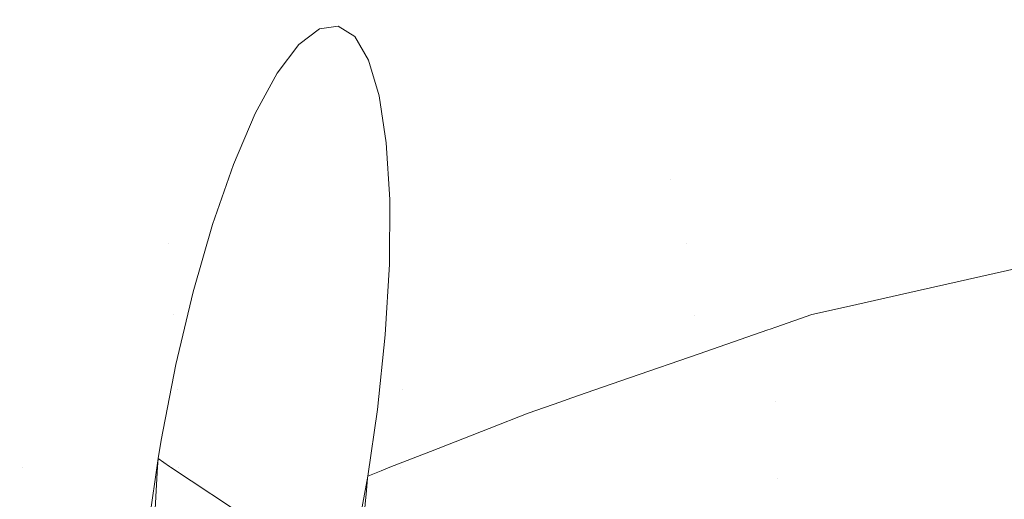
# Model space of a CAD drawing. Header units: millimetres. Extents: x 29 to 1537, y 403 to 427.
# Tile 42 of 179: x 60.88 to 69.67, y 423.03 to 427.32. Entities that reach past the tile are written whole.
import ezdxf

# ---------------------------------------------------------------- set-up
doc = ezdxf.new("R2010")
doc.units = ezdxf.units.MM
doc.header["$LTSCALE"] = 25.4
doc.layers.add('None', color=7, linetype='Continuous', lineweight=9)

msp = doc.modelspace()

# ---------------------------------------------------------------- linework, layer by layer
at = {"layer": 'None', "color": 7, "linetype": 'Continuous', "lineweight": 9}
for points, invisible_edges in [([(61.728, 427.2572, 435.6806), (57.4398, 427.2572, 435.3054), (57.4398, 427.318, 436), (61.6074, 427.318, 436.3646)], 15), ([(57.4398, 427.2572, 484.6946), (61.728, 427.2572, 484.3194), (61.6074, 427.318, 483.6354), (57.4398, 427.318, 484)], 15), ([(61.6074, 427.318, 436.3646), (57.4398, 427.318, 436), (57.4398, 427.2572, 436.6946), (61.4868, 427.2572, 437.0487)], 15), ([(57.4398, 427.318, 484), (61.6074, 427.318, 483.6354), (61.4868, 427.2572, 482.9513), (57.4398, 427.2572, 483.3054)], 15), ([(61.845, 427.0767, 435.0173), (57.4398, 427.0767, 434.6319), (57.4398, 427.2572, 435.3054), (61.728, 427.2572, 435.6806)], 15), ([(57.4398, 427.0767, 485.3681), (61.845, 427.0767, 484.9827), (61.728, 427.2572, 484.3194), (57.4398, 427.2572, 484.6946)], 15), ([(61.4868, 427.2572, 437.0487), (57.4398, 427.2572, 436.6946), (57.4398, 427.0767, 437.3681), (61.3698, 427.0767, 437.7119)], 15), ([(57.4398, 427.2572, 483.3054), (61.4868, 427.2572, 482.9513), (61.3698, 427.0767, 482.2881), (57.4398, 427.0767, 482.6319)], 15), ([(65.4107, 427.2572, 438.1001), (61.4868, 427.2572, 437.0487), (61.3698, 427.0767, 437.7119), (65.1804, 427.0767, 438.733)], 15), ([(61.4868, 427.2572, 482.9513), (65.4107, 427.2572, 481.8999), (65.1804, 427.0767, 481.267), (61.3698, 427.0767, 482.2881)], 15), ([(65.6483, 427.318, 437.4474), (61.6074, 427.318, 436.3646), (61.4868, 427.2572, 437.0487), (65.4107, 427.2572, 438.1001)], 15), ([(61.6074, 427.318, 483.6354), (65.6483, 427.318, 482.5526), (65.4107, 427.2572, 481.8999), (61.4868, 427.2572, 482.9513)], 15), ([(65.8859, 427.2572, 436.7947), (61.728, 427.2572, 435.6806), (61.6074, 427.318, 436.3646), (65.6483, 427.318, 437.4474)], 15), ([(61.728, 427.2572, 484.3194), (65.8859, 427.2572, 483.2053), (65.6483, 427.318, 482.5526), (61.6074, 427.318, 483.6354)], 15), ([(66.1162, 427.0767, 436.1618), (61.845, 427.0767, 435.0173), (61.728, 427.2572, 435.6806), (65.8859, 427.2572, 436.7947)], 15), ([(61.845, 427.0767, 484.9827), (66.1162, 427.0767, 483.8382), (65.8859, 427.2572, 483.2053), (61.728, 427.2572, 484.3194)], 15), ([(63.8754, 427.1663, 484.0536), (63.7276, 427.2608, 483.3832), (63.5596, 427.237, 482.7112), (62.1475, 423.5602, 479.4457)], 12), ([(63.5596, 427.237, 482.7112), (63.7276, 427.2608, 483.3832), (75.8589, 425.1945, 480.4176)], 10), ([(63.7276, 427.2608, 483.3832), (74.6219, 425.3166, 481.3478), (74.741, 425.3048, 481.2583)], 9), ([(74.741, 425.3048, 481.2583), (75.0726, 425.2721, 481.0089), (63.7276, 427.2608, 483.3832)], 10), ([(63.7276, 427.2608, 483.3832), (63.8754, 427.1663, 484.0536), (74.481, 425.3305, 481.4538)], 10), ([(74.481, 425.3305, 481.4538), (74.6219, 425.3166, 481.3478), (63.7276, 427.2608, 483.3832)], 10), ([(75.0726, 425.2721, 481.0089), (75.3458, 425.2452, 480.8035), (75.7734, 425.203, 480.4819), (63.7276, 427.2608, 483.3832)], 12), ([(75.7734, 425.203, 480.4819), (75.8589, 425.1945, 480.4176), (63.7276, 427.2608, 483.3832)], 10), ([(69.0925, 427.2572, 439.8169), (65.4107, 427.2572, 438.1001), (65.1804, 427.0767, 438.733), (68.7558, 427.0767, 440.4002)], 15), ([(65.4107, 427.2572, 481.8999), (69.0925, 427.2572, 480.1831), (68.7558, 427.0767, 479.5998), (65.1804, 427.0767, 481.267)], 15), ([(69.4398, 427.318, 439.2154), (65.6483, 427.318, 437.4474), (65.4107, 427.2572, 438.1001), (69.0925, 427.2572, 439.8169)], 15), ([(65.6483, 427.318, 482.5526), (69.4398, 427.318, 480.7846), (69.0925, 427.2572, 480.1831), (65.4107, 427.2572, 481.8999)], 15), ([(69.7871, 427.2572, 438.6139), (65.8859, 427.2572, 436.7947), (65.6483, 427.318, 437.4474), (69.4398, 427.318, 439.2154)], 15), ([(65.8859, 427.2572, 483.2053), (69.7871, 427.2572, 481.3861), (69.4398, 427.318, 480.7846), (65.6483, 427.318, 482.5526)], 15), ([(70.1239, 427.0767, 438.0306), (66.1162, 427.0767, 436.1618), (65.8859, 427.2572, 436.7947), (69.7871, 427.2572, 438.6139)], 15), ([(66.1162, 427.0767, 483.8382), (70.1239, 427.0767, 481.9694), (69.7871, 427.2572, 481.3861), (65.8859, 427.2572, 483.2053)], 15), ([(72.4203, 427.2572, 442.147), (69.0925, 427.2572, 439.8169), (68.7558, 427.0767, 440.4002), (71.9873, 427.0767, 442.6629)], 15), ([(69.0925, 427.2572, 480.1831), (72.4203, 427.2572, 477.853), (71.9873, 427.0767, 477.3371), (68.7558, 427.0767, 479.5998)], 15), ([(72.8667, 427.318, 441.6149), (69.4398, 427.318, 439.2154), (69.0925, 427.2572, 439.8169), (72.4203, 427.2572, 442.147)], 15), ([(69.4398, 427.318, 480.7846), (72.8667, 427.318, 478.3851), (72.4203, 427.2572, 477.853), (69.0925, 427.2572, 480.1831)], 15), ([(73.3132, 427.2572, 441.0828), (69.7871, 427.2572, 438.6139), (69.4398, 427.318, 439.2154), (72.8667, 427.318, 441.6149)], 15), ([(69.7871, 427.2572, 481.3861), (73.3132, 427.2572, 478.9172), (72.8667, 427.318, 478.3851), (69.4398, 427.318, 480.7846)], 15), ([(63.5596, 427.237, 482.7112), (63.3765, 427.0955, 482.058), (62.1475, 423.5602, 479.4457)], 10), ([(62.1475, 423.5602, 479.4457), (63.9985, 426.9563, 484.7025), (63.8754, 427.1663, 484.0536)], 9), ([(63.3765, 427.0955, 482.058), (63.5596, 427.237, 482.7112), (77.1272, 424.9601, 479.4017)], 10), ([(63.5596, 427.237, 482.7112), (76.6893, 425.0684, 479.7682), (77.0186, 424.9955, 479.4976)], 9), ([(75.8589, 425.1945, 480.4176), (76.3294, 425.1481, 480.0639), (63.5596, 427.237, 482.7112)], 10), ([(76.3294, 425.1481, 480.0639), (76.6893, 425.0684, 479.7682), (63.5596, 427.237, 482.7112)], 10), ([(77.0186, 424.9955, 479.4976), (77.1272, 424.9601, 479.4017), (63.5596, 427.237, 482.7112)], 10), ([(63.8754, 427.1663, 484.0536), (63.9985, 426.9563, 484.7025), (73.0914, 425.4094, 482.4696)], 10), ([(73.0914, 425.4094, 482.4696), (73.4366, 425.4335, 482.2391), (63.8754, 427.1663, 484.0536)], 10), ([(73.4366, 425.4335, 482.2391), (73.9593, 425.3819, 481.846), (63.8754, 427.1663, 484.0536)], 10), ([(73.9593, 425.3819, 481.846), (74.481, 425.3305, 481.4538), (63.8754, 427.1663, 484.0536)], 10), ([(61.9547, 426.7821, 434.395), (57.4398, 426.7821, 434), (57.4398, 427.0767, 434.6319), (61.845, 427.0767, 435.0173)], 15), ([(57.4398, 426.7821, 486), (61.9547, 426.7821, 485.605), (61.845, 427.0767, 484.9827), (57.4398, 427.0767, 485.3681)], 15), ([(61.3698, 427.0767, 437.7119), (57.4398, 427.0767, 437.3681), (57.4398, 426.7821, 438), (61.2601, 426.7821, 438.3342)], 15), ([(57.4398, 427.0767, 482.6319), (61.3698, 427.0767, 482.2881), (61.2601, 426.7821, 481.6658), (57.4398, 426.7821, 482)], 15), ([(65.1804, 427.0767, 438.733), (61.3698, 427.0767, 437.7119), (61.2601, 426.7821, 438.3342), (64.9643, 426.7821, 439.3268)], 15), ([(61.3698, 427.0767, 482.2881), (65.1804, 427.0767, 481.267), (64.9643, 426.7821, 480.6732), (61.2601, 426.7821, 481.6658)], 15), ([(66.3324, 426.7821, 435.568), (61.9547, 426.7821, 434.395), (61.845, 427.0767, 435.0173), (66.1162, 427.0767, 436.1618)], 15), ([(61.9547, 426.7821, 485.605), (66.3324, 426.7821, 484.432), (66.1162, 427.0767, 483.8382), (61.845, 427.0767, 484.9827)], 15), ([(62.433, 424.8857, 479.7068), (62.2786, 424.2367, 479.519), (62.1475, 423.5602, 479.4457), (63.3765, 427.0955, 482.058)], 12), ([(63.3765, 427.0955, 482.058), (62.6061, 425.4876, 480.0035), (62.433, 424.8857, 479.7068)], 9), ([(62.9872, 426.48, 480.8848), (62.7927, 426.0244, 480.4001), (62.6061, 425.4876, 480.0035), (63.3765, 427.0955, 482.058)], 12), ([(63.3765, 427.0955, 482.058), (63.1838, 426.8406, 481.443), (62.9872, 426.48, 480.8848)], 8), ([(63.1838, 426.8406, 481.443), (63.3765, 427.0955, 482.058), (78.2185, 424.6039, 478.4381)], 10), ([(63.3765, 427.0955, 482.058), (77.9723, 424.6843, 478.6555), (78.0729, 424.6514, 478.5667)], 9), ([(77.1272, 424.9601, 479.4017), (77.8253, 424.7323, 478.7853), (63.3765, 427.0955, 482.058)], 10), ([(77.8253, 424.7323, 478.7853), (77.9723, 424.6843, 478.6555), (63.3765, 427.0955, 482.058)], 10), ([(78.0729, 424.6514, 478.5667), (78.2185, 424.6039, 478.4381), (63.3765, 427.0955, 482.058)], 10), ([(68.7558, 427.0767, 440.4002), (65.1804, 427.0767, 438.733), (64.9643, 426.7821, 439.3268), (68.4398, 426.7821, 440.9474)], 15), ([(65.1804, 427.0767, 481.267), (68.7558, 427.0767, 479.5998), (68.4398, 426.7821, 479.0526), (64.9643, 426.7821, 480.6732)], 15), ([(70.4398, 426.7821, 437.4833), (66.3324, 426.7821, 435.568), (66.1162, 427.0767, 436.1618), (70.1239, 427.0767, 438.0306)], 15), ([(66.3324, 426.7821, 484.432), (70.4398, 426.7821, 482.5167), (70.1239, 427.0767, 481.9694), (66.1162, 427.0767, 483.8382)], 15), ([(71.9873, 427.0767, 442.6629), (68.7558, 427.0767, 440.4002), (68.4398, 426.7821, 440.9474), (71.5812, 426.7821, 443.147)], 15), ([(68.7558, 427.0767, 479.5998), (71.9873, 427.0767, 477.3371), (71.5812, 426.7821, 476.853), (68.4398, 426.7821, 479.0526)], 15), ([(64.1572, 426.2182, 485.8587), (64.0934, 426.6371, 485.3102), (63.9985, 426.9563, 484.7025), (62.1475, 423.5602, 479.4457)], 12), ([(63.1361, 410.9814, 435.0589), (158.5756, 426.9596, 458.3451), (158.6762, 426.6169, 457.7379)], 9), ([(158.5756, 426.9596, 458.3451), (63.1361, 410.9814, 435.0589), (70.0314, 412.149, 436.7498)], 11), ([(63.9985, 426.9563, 484.7025), (71.7726, 425.3171, 483.3503), (72.5407, 425.3708, 482.8374)], 9), ([(63.9985, 426.9563, 484.7025), (64.0934, 426.6371, 485.3102), (71.6592, 425.3092, 483.426)], 10), ([(71.6592, 425.3092, 483.426), (71.7726, 425.3171, 483.3503), (63.9985, 426.9563, 484.7025)], 10), ([(72.5407, 425.3708, 482.8374), (73.0914, 425.4094, 482.4696), (63.9985, 426.9563, 484.7025)], 10), ([(62.9872, 426.48, 480.8848), (63.1838, 426.8406, 481.443), (79.1174, 424.1625, 477.5605)], 10), ([(63.1838, 426.8406, 481.443), (78.314, 424.5728, 478.3538), (78.3547, 424.5595, 478.3179)], 9), ([(78.2185, 424.6039, 478.4381), (78.314, 424.5728, 478.3538), (63.1838, 426.8406, 481.443)], 10), ([(78.3547, 424.5595, 478.3179), (78.7746, 424.3409, 477.9009), (63.1838, 426.8406, 481.443)], 10), ([(78.7746, 424.3409, 477.9009), (78.8086, 424.3232, 477.8671), (79.1174, 424.1625, 477.5605), (63.1838, 426.8406, 481.443)], 12), ([(62.0539, 426.3821, 433.8325), (57.4398, 426.3821, 433.4288), (57.4398, 426.7821, 434), (61.9547, 426.7821, 434.395)], 15), ([(57.4398, 426.3821, 486.5712), (62.0539, 426.3821, 486.1675), (61.9547, 426.7821, 485.605), (57.4398, 426.7821, 486)], 15), ([(61.2601, 426.7821, 438.3342), (57.4398, 426.7821, 438), (57.4398, 426.3821, 438.5712), (61.1609, 426.3821, 438.8967)], 15), ([(57.4398, 426.7821, 482), (61.2601, 426.7821, 481.6658), (61.1609, 426.3821, 481.1033), (57.4398, 426.3821, 481.4288)], 15), ([(64.9643, 426.7821, 439.3268), (61.2601, 426.7821, 438.3342), (61.1609, 426.3821, 438.8967), (64.7689, 426.3821, 439.8635)], 15), ([(61.2601, 426.7821, 481.6658), (64.9643, 426.7821, 480.6732), (64.7689, 426.3821, 480.1365), (61.1609, 426.3821, 481.1033)], 15), ([(66.5277, 426.3821, 435.0313), (62.0539, 426.3821, 433.8325), (61.9547, 426.7821, 434.395), (66.3324, 426.7821, 435.568)], 15), ([(62.0539, 426.3821, 486.1675), (66.5277, 426.3821, 484.9687), (66.3324, 426.7821, 484.432), (61.9547, 426.7821, 485.605)], 15), ([(68.4398, 426.7821, 440.9474), (64.9643, 426.7821, 439.3268), (64.7689, 426.3821, 439.8635), (68.1543, 426.3821, 441.4421)], 15), ([(64.9643, 426.7821, 480.6732), (68.4398, 426.7821, 479.0526), (68.1543, 426.3821, 478.5579), (64.7689, 426.3821, 480.1365)], 15), ([(70.7254, 426.3821, 436.9887), (66.5277, 426.3821, 435.0313), (66.3324, 426.7821, 435.568), (70.4398, 426.7821, 437.4833)], 15), ([(66.5277, 426.3821, 484.9687), (70.7254, 426.3821, 483.0113), (70.4398, 426.7821, 482.5167), (66.3324, 426.7821, 484.432)], 15), ([(71.5812, 426.7821, 443.147), (68.4398, 426.7821, 440.9474), (68.1543, 426.3821, 441.4421), (71.214, 426.3821, 443.5845)], 15), ([(68.4398, 426.7821, 479.0526), (71.5812, 426.7821, 476.853), (71.214, 426.3821, 476.4155), (68.1543, 426.3821, 478.5579)], 15), ([(64.0934, 426.6371, 485.3102), (71.1553, 425.2739, 483.7626), (71.2576, 425.2811, 483.6942)], 9), ([(64.0934, 426.6371, 485.3102), (70.3106, 425.2148, 484.3266), (71.0993, 425.27, 483.7999), (71.1553, 425.2739, 483.7626)], 9), ([(64.0934, 426.6371, 485.3102), (64.1572, 426.2182, 485.8587), (70.2334, 425.1974, 484.3713)], 10), ([(70.2334, 425.1974, 484.3713), (70.2609, 425.2036, 484.3554), (64.0934, 426.6371, 485.3102)], 10), ([(70.2609, 425.2036, 484.3554), (70.3106, 425.2148, 484.3266), (64.0934, 426.6371, 485.3102)], 10), ([(71.2576, 425.2811, 483.6942), (71.6592, 425.3092, 483.426), (64.0934, 426.6371, 485.3102)], 10), ([(158.6762, 426.6169, 457.7379), (63.1735, 410.9267, 434.9217), (63.1361, 410.9814, 435.0589)], 9), ([(63.1935, 410.8906, 434.8507), (63.1735, 410.9267, 434.9217), (158.6762, 426.6169, 457.7379)], 10), ([(63.2485, 410.7721, 434.6634), (63.1935, 410.8906, 434.8507), (158.6762, 426.6169, 457.7379)], 10), ([(158.6762, 426.6169, 457.7379), (63.305, 410.6501, 434.4704), (63.2485, 410.7721, 434.6634)], 9), ([(63.305, 410.6501, 434.4704), (158.6762, 426.6169, 457.7379), (158.7768, 426.174, 457.1994)], 9), ([(62.7927, 426.0244, 480.4001), (62.9872, 426.48, 480.8848), (79.8318, 423.6568, 476.7781)], 10), ([(62.9872, 426.48, 480.8848), (79.6152, 423.8427, 477.0329), (79.7313, 423.757, 476.9038)], 9), ([(62.9872, 426.48, 480.8848), (79.3852, 424.0124, 477.2887), (79.5309, 423.9049, 477.1266)], 9), ([(79.5309, 423.9049, 477.1266), (79.6152, 423.8427, 477.0329), (62.9872, 426.48, 480.8848)], 10), ([(79.1174, 424.1625, 477.5605), (79.3359, 424.0488, 477.3435), (62.9872, 426.48, 480.8848)], 10), ([(79.3359, 424.0488, 477.3435), (79.3852, 424.0124, 477.2887), (62.9872, 426.48, 480.8848)], 10), ([(79.7313, 423.757, 476.9038), (79.8318, 423.6568, 476.7781), (62.9872, 426.48, 480.8848)], 10), ([(62.1395, 425.8891, 433.347), (57.4398, 425.8891, 432.9358), (57.4398, 426.3821, 433.4288), (62.0539, 426.3821, 433.8325)], 15), ([(57.4398, 425.8891, 487.0642), (62.1395, 425.8891, 486.653), (62.0539, 426.3821, 486.1675), (57.4398, 426.3821, 486.5712)], 15), ([(61.1609, 426.3821, 438.8967), (57.4398, 426.3821, 438.5712), (57.4398, 425.8891, 439.0642), (61.0753, 425.8891, 439.3822)], 15), ([(57.4398, 426.3821, 481.4288), (61.1609, 426.3821, 481.1033), (61.0753, 425.8891, 480.6178), (57.4398, 425.8891, 480.9358)], 15), ([(64.7689, 426.3821, 439.8635), (61.1609, 426.3821, 438.8967), (61.0753, 425.8891, 439.3822), (64.6003, 425.8891, 440.3268)], 15), ([(61.1609, 426.3821, 481.1033), (64.7689, 426.3821, 480.1365), (64.6003, 425.8891, 479.6732), (61.0753, 425.8891, 480.6178)], 15), ([(66.6963, 425.8891, 434.568), (62.1395, 425.8891, 433.347), (62.0539, 426.3821, 433.8325), (66.5277, 426.3821, 435.0313)], 15), ([(62.1395, 425.8891, 486.653), (66.6963, 425.8891, 485.432), (66.5277, 426.3821, 484.9687), (62.0539, 426.3821, 486.1675)], 15), ([(68.1543, 426.3821, 441.4421), (64.7689, 426.3821, 439.8635), (64.6003, 425.8891, 440.3268), (67.9077, 425.8891, 441.869)], 15), ([(64.7689, 426.3821, 480.1365), (68.1543, 426.3821, 478.5579), (67.9077, 425.8891, 478.131), (64.6003, 425.8891, 479.6732)], 15), ([(70.9719, 425.8891, 436.5617), (66.6963, 425.8891, 434.568), (66.5277, 426.3821, 435.0313), (70.7254, 426.3821, 436.9887)], 15), ([(66.6963, 425.8891, 485.432), (70.9719, 425.8891, 483.4383), (70.7254, 426.3821, 483.0113), (66.5277, 426.3821, 484.9687)], 15), ([(71.214, 426.3821, 443.5845), (68.1543, 426.3821, 441.4421), (67.9077, 425.8891, 441.869), (70.8971, 425.8891, 443.9622)], 15), ([(68.1543, 426.3821, 478.5579), (71.214, 426.3821, 476.4155), (70.8971, 425.8891, 476.0378), (67.9077, 425.8891, 478.131)], 15), ([(64.1879, 425.7123, 486.3313), (64.1572, 426.2182, 485.8587), (62.1475, 423.5602, 479.4457)], 10), ([(64.1572, 426.2182, 485.8587), (64.1879, 425.7123, 486.3313), (68.8956, 424.8949, 485.1465)], 10), ([(68.8956, 424.8949, 485.1465), (69.7026, 425.0774, 484.6789), (64.1572, 426.2182, 485.8587)], 10), ([(69.7026, 425.0774, 484.6789), (70.2334, 425.1974, 484.3713), (64.1572, 426.2182, 485.8587)], 10), ([(158.7768, 426.174, 457.1994), (63.3468, 410.5601, 434.328), (63.305, 410.6501, 434.4704)], 9), ([(158.7768, 426.174, 457.1994), (63.4673, 410.221, 433.9461), (63.3468, 410.5601, 434.328)], 9), ([(63.491, 410.1542, 433.871), (63.4673, 410.221, 433.9461), (158.7768, 426.174, 457.1994)], 10), ([(63.491, 410.1542, 433.871), (158.7768, 426.174, 457.1994), (158.8744, 425.6443, 456.746)], 9), ([(62.6061, 425.4876, 480.0035), (62.7927, 426.0244, 480.4001), (80.3217, 423.0902, 476.1238)], 10), ([(79.8318, 423.6568, 476.7781), (80.133, 423.3567, 476.4015), (62.7927, 426.0244, 480.4001)], 10), ([(80.133, 423.3567, 476.4015), (80.1804, 423.2898, 476.3318), (62.7927, 426.0244, 480.4001)], 10), ([(80.1804, 423.2898, 476.3318), (80.2297, 423.2202, 476.2592), (62.7927, 426.0244, 480.4001)], 10), ([(80.2297, 423.2202, 476.2592), (80.3217, 423.0902, 476.1238), (62.7927, 426.0244, 480.4001)], 10), ([(62.2089, 425.318, 432.9531), (57.4398, 425.318, 432.5359), (57.4398, 425.8891, 432.9358), (62.1395, 425.8891, 433.347)], 15), ([(57.4398, 425.318, 487.4641), (62.2089, 425.318, 487.0469), (62.1395, 425.8891, 486.653), (57.4398, 425.8891, 487.0642)], 15), ([(61.0753, 425.8891, 439.3822), (57.4398, 425.8891, 439.0642), (57.4398, 425.318, 439.4641), (61.0059, 425.318, 439.7761)], 15), ([(57.4398, 425.8891, 480.9358), (61.0753, 425.8891, 480.6178), (61.0059, 425.318, 480.2239), (57.4398, 425.318, 480.5359)], 15), ([(64.6003, 425.8891, 440.3268), (61.0753, 425.8891, 439.3822), (61.0059, 425.318, 439.7761), (64.4635, 425.318, 440.7026)], 15), ([(61.0753, 425.8891, 480.6178), (64.6003, 425.8891, 479.6732), (64.4635, 425.318, 479.2974), (61.0059, 425.318, 480.2239)], 15), ([(66.8331, 425.318, 434.1922), (62.2089, 425.318, 432.9531), (62.1395, 425.8891, 433.347), (66.6963, 425.8891, 434.568)], 15), ([(62.2089, 425.318, 487.0469), (66.8331, 425.318, 485.8078), (66.6963, 425.8891, 485.432), (62.1395, 425.8891, 486.653)], 15), ([(67.9077, 425.8891, 441.869), (64.6003, 425.8891, 440.3268), (64.4635, 425.318, 440.7026), (67.7078, 425.318, 442.2154)], 15), ([(64.6003, 425.8891, 479.6732), (67.9077, 425.8891, 478.131), (67.7078, 425.318, 477.7846), (64.4635, 425.318, 479.2974)], 15), ([(71.1403, 425.3166, 483.7358), (70.9719, 425.8891, 483.4383), (66.6963, 425.8891, 485.432)], 11), ([(71.1719, 425.318, 436.2154), (66.8331, 425.318, 434.1922), (66.6963, 425.8891, 434.568), (70.9719, 425.8891, 436.5617)], 15), ([(66.6963, 425.8891, 485.432), (66.8331, 425.318, 485.8078), (71.1403, 425.3166, 483.7358)], 11), ([(70.8971, 425.8891, 443.9622), (67.9077, 425.8891, 441.869), (67.7078, 425.318, 442.2154), (70.6401, 425.318, 444.2686)], 15), ([(67.9077, 425.8891, 478.131), (70.8971, 425.8891, 476.0378), (70.6401, 425.318, 475.7314), (67.7078, 425.318, 477.7846)], 15), ([(64.1846, 425.1345, 486.7139), (64.1879, 425.7123, 486.3313), (62.1475, 423.5602, 479.4457)], 10), ([(64.1879, 425.7123, 486.3313), (64.1846, 425.1345, 486.7139), (67.5831, 424.553, 485.8554)], 10), ([(64.1879, 425.7123, 486.3313), (67.9546, 424.6822, 485.6918), (67.9713, 424.6859, 485.6821)], 9), ([(67.9713, 424.6859, 485.6821), (68.3563, 424.773, 485.459), (64.1879, 425.7123, 486.3313)], 10), ([(68.3563, 424.773, 485.459), (68.8956, 424.8949, 485.1465), (64.1879, 425.7123, 486.3313)], 10), ([(67.5831, 424.553, 485.8554), (67.6338, 424.5706, 485.8331), (64.1879, 425.7123, 486.3313)], 10), ([(67.6338, 424.5706, 485.8331), (67.9546, 424.6822, 485.6918), (64.1879, 425.7123, 486.3313)], 10), ([(158.8744, 425.6443, 456.746), (63.5088, 410.097, 433.8172), (63.491, 410.1542, 433.871)], 9), ([(63.5678, 409.8812, 433.6487), (63.5088, 410.097, 433.8172), (158.8744, 425.6443, 456.746)], 10), ([(158.8744, 425.6443, 456.746), (63.6173, 409.7002, 433.5073), (63.5678, 409.8812, 433.6487)], 9), ([(63.6173, 409.7002, 433.5073), (158.8744, 425.6443, 456.746), (158.9659, 425.0439, 456.3915)], 9), ([(62.433, 424.8857, 479.7068), (62.6061, 425.4876, 480.0035), (80.5709, 422.4814, 475.62)], 10), ([(62.6061, 425.4876, 480.0035), (80.531, 422.6237, 475.7247), (80.5694, 422.4935, 475.6276)], 9), ([(62.6061, 425.4876, 480.0035), (80.3465, 423.0551, 476.0873), (80.4926, 422.7545, 475.8221)], 9), ([(80.3217, 423.0902, 476.1238), (80.3465, 423.0551, 476.0873), (62.6061, 425.4876, 480.0035)], 10), ([(80.4926, 422.7545, 475.8221), (80.5118, 422.6891, 475.7734), (62.6061, 425.4876, 480.0035)], 10), ([(80.5118, 422.6891, 475.7734), (80.531, 422.6237, 475.7247), (62.6061, 425.4876, 480.0035)], 10), ([(80.5694, 422.4935, 475.6276), (80.5709, 422.4814, 475.62), (62.6061, 425.4876, 480.0035)], 10), ([(62.2601, 424.686, 432.6629), (57.4398, 424.686, 432.2412), (57.4398, 425.318, 432.5359), (62.2089, 425.318, 432.9531)], 15), ([(57.4398, 424.686, 487.7588), (62.2601, 424.686, 487.3371), (62.2089, 425.318, 487.0469), (57.4398, 425.318, 487.4641)], 15), ([(61.0059, 425.318, 439.7761), (57.4398, 425.318, 439.4641), (57.4398, 424.686, 439.7588), (60.9547, 424.686, 440.0663)], 15), ([(57.4398, 425.318, 480.5359), (61.0059, 425.318, 480.2239), (60.9547, 424.686, 479.9337), (57.4398, 424.686, 480.2412)], 15), ([(64.4635, 425.318, 440.7026), (61.0059, 425.318, 439.7761), (60.9547, 424.686, 440.0663), (64.3627, 424.686, 440.9795)], 15), ([(61.0059, 425.318, 480.2239), (64.4635, 425.318, 479.2974), (64.3627, 424.686, 479.0205), (60.9547, 424.686, 479.9337)], 15), ([(66.9088, 424.6705, 486.0172), (66.8331, 425.318, 485.8078), (62.2089, 425.318, 487.0469)], 11), ([(66.9339, 424.686, 433.9153), (62.2601, 424.686, 432.6629), (62.2089, 425.318, 432.9531), (66.8331, 425.318, 434.1922)], 15), ([(62.2089, 425.318, 487.0469), (62.2601, 424.686, 487.3371), (66.9088, 424.6705, 486.0172)], 11), ([(67.7078, 425.318, 442.2154), (64.4635, 425.318, 440.7026), (64.3627, 424.686, 440.9795), (67.5604, 424.686, 442.4706)], 15), ([(64.4635, 425.318, 479.2974), (67.7078, 425.318, 477.7846), (67.5604, 424.686, 477.5294), (64.3627, 424.686, 479.0205)], 15), ([(66.8331, 425.318, 485.8078), (67.9713, 424.6859, 485.6821), (68.3563, 424.773, 485.459)], 9), ([(66.8331, 425.318, 485.8078), (70.2334, 425.1974, 484.3713), (70.2609, 425.2036, 484.3554)], 9), ([(70.2609, 425.2036, 484.3554), (70.3106, 425.2148, 484.3266), (66.8331, 425.318, 485.8078)], 10), ([(70.3106, 425.2148, 484.3266), (71.1403, 425.3166, 483.7358), (66.8331, 425.318, 485.8078)], 11), ([(66.8331, 425.318, 485.8078), (69.7026, 425.0774, 484.6789), (70.2334, 425.1974, 484.3713)], 9), ([(66.8331, 425.318, 485.8078), (68.8956, 424.8949, 485.1465), (69.7026, 425.0774, 484.6789)], 9), ([(68.3563, 424.773, 485.459), (68.8956, 424.8949, 485.1465), (66.8331, 425.318, 485.8078)], 10), ([(66.8331, 425.318, 485.8078), (66.9088, 424.6705, 486.0172), (67.9713, 424.6859, 485.6821)], 11), ([(71.3192, 424.686, 435.9602), (66.9339, 424.686, 433.9153), (66.8331, 425.318, 434.1922), (71.1719, 425.318, 436.2154)], 15), ([(70.6401, 425.318, 444.2686), (67.7078, 425.318, 442.2154), (67.5604, 424.686, 442.4706), (70.4506, 424.686, 444.4943)], 15), ([(67.7078, 425.318, 477.7846), (70.6401, 425.318, 475.7314), (70.4506, 424.686, 475.5057), (67.5604, 424.686, 477.5294)], 15), ([(62.1475, 423.5602, 479.4457), (64.0774, 423.8343, 487.1664), (64.1474, 424.5022, 486.9951), (64.1846, 425.1345, 486.7139)], 9), ([(64.1846, 425.1345, 486.7139), (64.1474, 424.5022, 486.9951), (66.3271, 424.1163, 486.4088)], 10), ([(64.1846, 425.1345, 486.7139), (67.0694, 424.3744, 486.0818), (67.5636, 424.5462, 485.864)], 9), ([(66.3271, 424.1163, 486.4088), (66.9497, 424.3328, 486.1345), (64.1846, 425.1345, 486.7139)], 10), ([(66.9497, 424.3328, 486.1345), (67.0694, 424.3744, 486.0818), (64.1846, 425.1345, 486.7139)], 10), ([(67.5636, 424.5462, 485.864), (67.5831, 424.553, 485.8554), (64.1846, 425.1345, 486.7139)], 10), ([(69.7026, 425.0774, 484.6789), (68.8956, 424.8949, 485.1465), (159.2556, 409.5801, 463.2989)], 10), ([(71.4465, 424.573, 484.0113), (69.7026, 425.0774, 484.6789), (68.8956, 424.8949, 485.1465)], 9), ([(158.9659, 425.0439, 456.3915), (63.6434, 409.6048, 433.4328), (63.6173, 409.7002, 433.5073)], 9), ([(158.9659, 425.0439, 456.3915), (63.7515, 409.11, 433.1604), (63.6434, 409.6048, 433.4328)], 9), ([(63.7618, 409.0629, 433.1345), (63.7515, 409.11, 433.1604), (158.9659, 425.0439, 456.3915)], 10), ([(63.7618, 409.0629, 433.1345), (158.9659, 425.0439, 456.3915), (159.0486, 424.3911, 456.1466)], 9), ([(80.296, 421.2219, 475.1228), (62.2786, 424.2367, 479.519), (62.433, 424.8857, 479.7068)], 9), ([(62.433, 424.8857, 479.7068), (80.5962, 422.0599, 475.3752), (80.5954, 422.023, 475.3559)], 9), ([(80.5954, 422.023, 475.3559), (80.5923, 421.9942, 475.3425), (62.433, 424.8857, 479.7068)], 10), ([(80.5709, 422.4814, 475.62), (80.6005, 422.2541, 475.4769), (62.433, 424.8857, 479.7068)], 10), ([(80.6005, 422.2541, 475.4769), (80.5962, 422.0599, 475.3752), (62.433, 424.8857, 479.7068)], 10), ([(80.5923, 421.9942, 475.3425), (80.5707, 421.8792, 475.2952), (62.433, 424.8857, 479.7068)], 10), ([(62.433, 424.8857, 479.7068), (80.3074, 421.2374, 475.1238), (80.296, 421.2219, 475.1228)], 9), ([(62.433, 424.8857, 479.7068), (80.3214, 421.2621, 475.1279), (80.3074, 421.2374, 475.1238)], 9), ([(62.433, 424.8857, 479.7068), (80.4806, 421.5646, 475.1861), (80.4368, 421.4658, 475.162)], 9), ([(62.433, 424.8857, 479.7068), (80.5654, 421.8511, 475.2836), (80.5512, 421.7759, 475.2527)], 9), ([(80.5512, 421.7759, 475.2527), (80.4806, 421.5646, 475.1861), (62.433, 424.8857, 479.7068)], 10), ([(80.4368, 421.4658, 475.162), (80.4131, 421.4241, 475.155), (62.433, 424.8857, 479.7068)], 10), ([(80.4131, 421.4241, 475.155), (80.3536, 421.3189, 475.1374), (62.433, 424.8857, 479.7068)], 10), ([(80.3536, 421.3189, 475.1374), (80.3214, 421.2621, 475.1279), (62.433, 424.8857, 479.7068)], 10), ([(80.5707, 421.8792, 475.2952), (80.5654, 421.8511, 475.2836), (62.433, 424.8857, 479.7068)], 10), ([(68.8956, 424.8949, 485.1465), (68.3563, 424.773, 485.459), (159.2556, 409.5801, 463.2989)], 10), ([(68.8956, 424.8949, 485.1465), (68.3563, 424.773, 485.459), (71.4465, 424.573, 484.0113)], 10), ([(68.3563, 424.773, 485.459), (67.9713, 424.6859, 485.6821), (159.2468, 408.9728, 463.6416)], 10), ([(71.4465, 424.573, 484.0113), (68.3563, 424.773, 485.459), (67.9713, 424.6859, 485.6821)], 9), ([(159.2468, 408.9728, 463.6416), (159.2534, 409.2839, 463.4835), (68.3563, 424.773, 485.459)], 10), ([(159.2534, 409.2839, 463.4835), (159.2556, 409.5801, 463.2989), (68.3563, 424.773, 485.459)], 10), ([(62.2914, 424.0126, 432.4852), (57.4398, 424.0126, 432.0608), (57.4398, 424.686, 432.2412), (62.2601, 424.686, 432.6629)], 15), ([(57.4398, 424.0126, 487.9392), (62.2914, 424.0126, 487.5148), (62.2601, 424.686, 487.3371), (57.4398, 424.686, 487.7588)], 15), ([(60.9547, 424.686, 440.0663), (57.4398, 424.686, 439.7588), (57.4398, 424.0126, 439.9392), (60.9233, 424.0126, 440.244)], 15), ([(57.4398, 424.686, 480.2412), (60.9547, 424.686, 479.9337), (60.9233, 424.0126, 479.756), (57.4398, 424.0126, 480.0608)], 15), ([(64.3627, 424.686, 440.9795), (60.9547, 424.686, 440.0663), (60.9233, 424.0126, 440.244), (64.301, 424.0126, 441.149)], 15), ([(60.9547, 424.686, 479.9337), (64.3627, 424.686, 479.0205), (64.301, 424.0126, 478.851), (60.9233, 424.0126, 479.756)], 15), ([(66.9088, 424.6705, 486.0172), (62.2601, 424.686, 487.3371), (66.3271, 424.1163, 486.4088)], 11), ([(62.2601, 424.686, 487.3371), (62.2914, 424.0126, 487.5148), (66.0183, 424.0089, 486.5449)], 11), ([(66.0183, 424.0089, 486.5449), (66.3271, 424.1163, 486.4088), (62.2601, 424.686, 487.3371)], 10), ([(66.9956, 424.0126, 433.7457), (62.2914, 424.0126, 432.4852), (62.2601, 424.686, 432.6629), (66.9339, 424.686, 433.9153)], 15), ([(67.5604, 424.686, 442.4706), (64.3627, 424.686, 440.9795), (64.301, 424.0126, 441.149), (67.4702, 424.0126, 442.6269)], 15), ([(64.3627, 424.686, 479.0205), (67.5604, 424.686, 477.5294), (67.4702, 424.0126, 477.3731), (64.301, 424.0126, 478.851)], 15), ([(66.3271, 424.1163, 486.4088), (66.9497, 424.3328, 486.1345), (66.9088, 424.6705, 486.0172)], 10), ([(67.9546, 424.6822, 485.6918), (67.9713, 424.6859, 485.6821), (66.9088, 424.6705, 486.0172)], 10), ([(66.9088, 424.6705, 486.0172), (67.6338, 424.5706, 485.8331), (67.9546, 424.6822, 485.6918)], 9), ([(66.9088, 424.6705, 486.0172), (67.5636, 424.5462, 485.864), (67.5831, 424.553, 485.8554)], 9), ([(67.5831, 424.553, 485.8554), (67.6338, 424.5706, 485.8331), (66.9088, 424.6705, 486.0172)], 10), ([(66.9088, 424.6705, 486.0172), (67.0694, 424.3744, 486.0818), (67.5636, 424.5462, 485.864)], 9), ([(66.9088, 424.6705, 486.0172), (66.9497, 424.3328, 486.1345), (67.0694, 424.3744, 486.0818)], 9), ([(71.4094, 424.0126, 435.8039), (66.9956, 424.0126, 433.7457), (66.9339, 424.686, 433.9153), (71.3192, 424.686, 435.9602)], 15), ([(70.4506, 424.686, 444.4943), (67.5604, 424.686, 442.4706), (67.4702, 424.0126, 442.6269), (70.3346, 424.0126, 444.6326)], 15), ([(67.5604, 424.686, 477.5294), (70.4506, 424.686, 475.5057), (70.3346, 424.0126, 475.3674), (67.4702, 424.0126, 477.3731)], 15), ([(67.9546, 424.6822, 485.6918), (67.6338, 424.5706, 485.8331), (159.2468, 408.9728, 463.6416)], 10), ([(67.9546, 424.6822, 485.6918), (67.6338, 424.5706, 485.8331), (71.4465, 424.573, 484.0113)], 10), ([(159.2468, 408.9728, 463.6416), (67.9713, 424.6859, 485.6821), (67.9546, 424.6822, 485.6918)], 9), ([(71.4465, 424.573, 484.0113), (67.9713, 424.6859, 485.6821), (67.9546, 424.6822, 485.6918)], 9), ([(67.5636, 424.5462, 485.864), (67.0694, 424.3744, 486.0818), (159.2468, 408.9728, 463.6416)], 10), ([(67.6303, 423.9052, 486.0332), (67.5636, 424.5462, 485.864), (67.0694, 424.3744, 486.0818)], 9), ([(67.5831, 424.553, 485.8554), (67.5636, 424.5462, 485.864), (159.2468, 408.9728, 463.6416)], 10), ([(67.5831, 424.553, 485.8554), (67.5636, 424.5462, 485.864), (67.6303, 423.9052, 486.0332)], 10), ([(159.2468, 408.9728, 463.6416), (67.6338, 424.5706, 485.8331), (67.5831, 424.553, 485.8554)], 9), ([(67.6338, 424.5706, 485.8331), (67.5831, 424.553, 485.8554), (67.6303, 423.9052, 486.0332)], 10), ([(67.6338, 424.5706, 485.8331), (67.6303, 423.9052, 486.0332), (71.5264, 423.9052, 484.1483)], 11), ([(71.5264, 423.9052, 484.1483), (71.4465, 424.573, 484.0113), (67.6338, 424.5706, 485.8331)], 11), ([(64.1474, 424.5022, 486.9951), (64.0774, 423.8343, 487.1664), (65.0752, 423.6655, 486.9096)], 10), ([(64.1474, 424.5022, 486.9951), (65.7141, 423.9032, 486.6788), (65.8056, 423.935, 486.6385)], 9), ([(65.8056, 423.935, 486.6385), (66.0183, 424.0089, 486.5449), (64.1474, 424.5022, 486.9951)], 10), ([(64.1474, 424.5022, 486.9951), (65.4223, 423.8017, 486.8074), (65.7141, 423.9032, 486.6788)], 9), ([(65.0752, 423.6655, 486.9096), (65.4223, 423.8017, 486.8074), (64.1474, 424.5022, 486.9951)], 10), ([(66.0183, 424.0089, 486.5449), (66.3271, 424.1163, 486.4088), (64.1474, 424.5022, 486.9951)], 10), ([(159.0486, 424.3911, 456.1466), (63.7764, 408.9869, 433.1011), (63.7618, 409.0629, 433.1345)], 9), ([(63.8274, 408.6817, 432.9985), (63.7764, 408.9869, 433.1011), (159.0486, 424.3911, 456.1466)], 10), ([(159.0486, 424.3911, 456.1466), (63.8641, 408.4623, 432.9247), (63.8274, 408.6817, 432.9985)], 9), ([(63.8641, 408.4623, 432.9247), (159.0486, 424.3911, 456.1466), (159.12, 423.7056, 456.0188)], 9), ([(67.0694, 424.3744, 486.0818), (66.9497, 424.3328, 486.1345), (159.2206, 408.3153, 463.8737)], 10), ([(67.6303, 423.9052, 486.0332), (67.0694, 424.3744, 486.0818), (66.9497, 424.3328, 486.1345)], 9), ([(159.2206, 408.3153, 463.8737), (159.2358, 408.6492, 463.772), (67.0694, 424.3744, 486.0818)], 10), ([(159.2358, 408.6492, 463.772), (159.2468, 408.9728, 463.6416), (67.0694, 424.3744, 486.0818)], 10), ([(159.2206, 408.3153, 463.8737), (66.9497, 424.3328, 486.1345), (66.3271, 424.1163, 486.4088)], 9), ([(67.6303, 423.9052, 486.0332), (66.9497, 424.3328, 486.1345), (66.3271, 424.1163, 486.4088)], 9), ([(79.8742, 420.7484, 475.1346), (62.1475, 423.5602, 479.4457), (62.2786, 424.2367, 479.519)], 9), ([(62.2786, 424.2367, 479.519), (79.9358, 420.7992, 475.1242), (79.8742, 420.7484, 475.1346)], 9), ([(62.2786, 424.2367, 479.519), (79.942, 420.8058, 475.1238), (79.9358, 420.7992, 475.1242)], 9), ([(62.2786, 424.2367, 479.519), (80.296, 421.2219, 475.1228), (80.1673, 421.0469, 475.1115)], 9), ([(80.1673, 421.0469, 475.1115), (79.942, 420.8058, 475.1238), (62.2786, 424.2367, 479.519)], 10), ([(66.3271, 424.1163, 486.4088), (66.0183, 424.0089, 486.5449), (159.2206, 408.3153, 463.8737)], 10), ([(67.6303, 423.9052, 486.0332), (66.3271, 424.1163, 486.4088), (66.0183, 424.0089, 486.5449)], 9), ([(62.302, 423.318, 432.4254), (57.4398, 423.318, 432), (57.4398, 424.0126, 432.0608), (62.2914, 424.0126, 432.4852)], 15), ([(57.4398, 423.318, 488), (62.302, 423.318, 487.5746), (62.2914, 424.0126, 487.5148), (57.4398, 424.0126, 487.9392)], 15), ([(60.9233, 424.0126, 440.244), (57.4398, 424.0126, 439.9392), (57.4398, 423.318, 440), (60.9128, 423.318, 440.3038)], 15), ([(57.4398, 424.0126, 480.0608), (60.9233, 424.0126, 479.756), (60.9128, 423.318, 479.6962), (57.4398, 423.318, 480)], 15), ([(60.9128, 423.318, 479.6962), (60.9233, 424.0126, 479.756), (62.1199, 423.3957, 479.4455)], 11), ([(64.301, 424.0126, 441.149), (60.9233, 424.0126, 440.244), (60.9128, 423.318, 440.3038), (64.2802, 423.318, 441.2061)], 15), ([(62.1199, 423.3957, 479.4455), (60.9233, 424.0126, 479.756), (64.301, 424.0126, 478.851)], 11), ([(62.2205, 423.3257, 479.4202), (62.1199, 423.3957, 479.4455), (64.301, 424.0126, 478.851)], 10), ([(62.232, 423.3181, 479.4181), (62.2205, 423.3257, 479.4202), (64.301, 424.0126, 478.851)], 10), ([(64.301, 424.0126, 478.851), (64.2802, 423.318, 478.7939), (62.232, 423.3181, 479.4181)], 11), ([(62.2914, 424.0126, 487.5148), (65.7141, 423.9032, 486.6788), (65.8056, 423.935, 486.6385)], 9), ([(62.2914, 424.0126, 487.5148), (65.4223, 423.8017, 486.8074), (65.7141, 423.9032, 486.6788)], 9), ([(62.2914, 424.0126, 487.5148), (62.302, 423.318, 487.5746), (64.1896, 423.3179, 487.1704)], 11), ([(64.1896, 423.3179, 487.1704), (64.5505, 423.4596, 487.0641), (62.2914, 424.0126, 487.5148)], 10), ([(64.5505, 423.4596, 487.0641), (65.0752, 423.6655, 486.9096), (62.2914, 424.0126, 487.5148)], 10), ([(65.0752, 423.6655, 486.9096), (65.4223, 423.8017, 486.8074), (62.2914, 424.0126, 487.5148)], 10), ([(65.8056, 423.935, 486.6385), (66.0183, 424.0089, 486.5449), (62.2914, 424.0126, 487.5148)], 10), ([(67.0164, 423.318, 433.6886), (62.302, 423.318, 432.4254), (62.2914, 424.0126, 432.4852), (66.9956, 424.0126, 433.7457)], 15), ([(67.4702, 424.0126, 442.6269), (64.301, 424.0126, 441.149), (64.2802, 423.318, 441.2061), (67.4398, 423.318, 442.6795)], 15), ([(64.301, 424.0126, 478.851), (67.4702, 424.0126, 477.3731), (67.4398, 423.318, 477.3205), (64.2802, 423.318, 478.7939)], 15), ([(66.0183, 424.0089, 486.5449), (65.8056, 423.935, 486.6385), (159.2206, 408.3153, 463.8737)], 10), ([(66.0183, 424.0089, 486.5449), (65.8056, 423.935, 486.6385), (67.6303, 423.9052, 486.0332)], 10), ([(71.4398, 423.318, 435.7513), (67.0164, 423.318, 433.6886), (66.9956, 424.0126, 433.7457), (71.4094, 424.0126, 435.8039)], 15), ([(70.3346, 424.0126, 444.6326), (67.4702, 424.0126, 442.6269), (67.4398, 423.318, 442.6795), (70.2956, 423.318, 444.6791)], 15), ([(67.4702, 424.0126, 477.3731), (70.3346, 424.0126, 475.3674), (70.2956, 423.318, 475.3209), (67.4398, 423.318, 477.3205)], 15), ([(65.8056, 423.935, 486.6385), (65.7141, 423.9032, 486.6788), (159.178, 407.6275, 463.988)], 10), ([(65.8056, 423.935, 486.6385), (65.7141, 423.9032, 486.6788), (67.6303, 423.9052, 486.0332)], 10), ([(159.178, 407.6275, 463.988), (159.2013, 407.9739, 463.9458), (65.8056, 423.935, 486.6385)], 10), ([(159.2013, 407.9739, 463.9458), (159.2206, 408.3153, 463.8737), (65.8056, 423.935, 486.6385)], 10), ([(62.1475, 423.5602, 479.4457), (63.9915, 423.2402, 487.2219), (64.0774, 423.8343, 487.1664)], 9), ([(64.0774, 423.8343, 487.1664), (63.9915, 423.2402, 487.2219), (64.1105, 423.2869, 487.1937)], 8), ([(64.0774, 423.8343, 487.1664), (64.1896, 423.3179, 487.1704), (64.5505, 423.4596, 487.0641)], 9), ([(64.0774, 423.8343, 487.1664), (64.1105, 423.2869, 487.1937), (64.1896, 423.3179, 487.1704)], 9), ([(64.5505, 423.4596, 487.0641), (65.0752, 423.6655, 486.9096), (64.0774, 423.8343, 487.1664)], 10), ([(159.178, 407.6275, 463.988), (65.7141, 423.9032, 486.6788), (65.4223, 423.8017, 486.8074)], 9), ([(65.7141, 423.9032, 486.6788), (65.4223, 423.8017, 486.8074), (67.6456, 423.2201, 486.0725)], 10), ([(67.6456, 423.2201, 486.0725), (67.6303, 423.9052, 486.0332), (65.7141, 423.9032, 486.6788)], 11), ([(67.6456, 423.2201, 486.0725), (71.5477, 423.2201, 484.1847), (71.5264, 423.9052, 484.1483), (67.6303, 423.9052, 486.0332)], 15), ([(65.4223, 423.8017, 486.8074), (65.0752, 423.6655, 486.9096), (159.178, 407.6275, 463.988)], 10), ([(65.4223, 423.8017, 486.8074), (65.0752, 423.6655, 486.9096), (67.6456, 423.2201, 486.0725)], 10), ([(159.12, 423.7056, 456.0188), (63.8766, 408.3876, 432.8996), (63.8641, 408.4623, 432.9247)], 9), ([(63.9246, 408.0103, 432.8356), (63.8766, 408.3876, 432.8996), (159.12, 423.7056, 456.0188)], 10), ([(159.12, 423.7056, 456.0188), (63.9537, 407.7815, 432.7968), (63.9246, 408.0103, 432.8356)], 9), ([(63.9537, 407.7815, 432.7968), (159.12, 423.7056, 456.0188), (159.1508, 423.3572, 456.0002)], 9), ([(65.0752, 423.6655, 486.9096), (64.5505, 423.4596, 487.0641), (159.178, 407.6275, 463.988)], 10), ([(65.0752, 423.6655, 486.9096), (64.5505, 423.4596, 487.0641), (67.6456, 423.2201, 486.0725)], 10), ([(62.2205, 423.3257, 479.4202), (62.1199, 423.3957, 479.4455), (62.1475, 423.5602, 479.4457)], 8), ([(62.1475, 423.5602, 479.4457), (62.1199, 423.3957, 479.4455), (63.9915, 423.2402, 487.2219)], 10), ([(62.1475, 423.5602, 479.4457), (79.8742, 420.7484, 475.1346), (79.8249, 420.7078, 475.1429)], 9), ([(79.8249, 420.7078, 475.1429), (79.7184, 420.62, 475.1609), (62.1475, 423.5602, 479.4457)], 10), ([(62.1475, 423.5602, 479.4457), (62.232, 423.3181, 479.4181), (62.2205, 423.3257, 479.4202)], 9), ([(62.1475, 423.5602, 479.4457), (79.7184, 420.62, 475.1609), (63.0118, 422.8046, 479.2728)], 11), ([(63.0118, 422.8046, 479.2728), (62.232, 423.3181, 479.4181), (62.1475, 423.5602, 479.4457)], 10), ([(62.1199, 423.3957, 479.4455), (62.114, 423.318, 479.4466), (60.9128, 423.318, 479.6962)], 10), ([(62.0352, 422.8109, 479.4995), (62.1199, 423.3957, 479.4455), (62.114, 423.318, 479.4466)], 8), ([(63.9915, 423.2402, 487.2219), (62.1199, 423.3957, 479.4455), (62.0352, 422.8109, 479.4995)], 9), ([(62.114, 423.318, 479.4466), (62.1199, 423.3957, 479.4455), (62.2205, 423.3257, 479.4202)], 8), ([(62.114, 423.318, 479.4466), (62.1199, 423.3957, 479.4455), (62.2205, 423.3257, 479.4202)], 8), ([(63.9551, 422.8653, 487.205), (159.1508, 407.2788, 463.9998), (64.5505, 423.4596, 487.0641)], 11), ([(64.5505, 423.4596, 487.0641), (63.9798, 423.1099, 487.2199), (63.9551, 422.8653, 487.205)], 9), ([(63.9798, 423.1099, 487.2199), (64.5505, 423.4596, 487.0641), (64.1896, 423.3179, 487.1704)], 9), ([(67.6456, 423.2201, 486.0725), (64.5505, 423.4596, 487.0641), (64.1896, 423.3179, 487.1704)], 9), ([(159.1508, 407.2788, 463.9998), (159.178, 407.6275, 463.988), (64.5505, 423.4596, 487.0641)], 10), ([(60.9128, 423.318, 440.3038), (57.4398, 423.318, 440), (57.4398, 422.6234, 439.9392), (60.9233, 422.6234, 440.244)], 15), ([(57.4398, 423.318, 480), (60.9128, 423.318, 479.6962), (60.9233, 422.6234, 479.756), (57.4398, 422.6234, 480.0608)], 15), ([(62.2914, 422.6234, 432.4852), (57.4398, 422.6234, 432.0608), (57.4398, 423.318, 432), (62.302, 423.318, 432.4254)], 15), ([(57.4398, 422.6234, 487.9392), (62.2914, 422.6234, 487.5148), (62.302, 423.318, 487.5746), (57.4398, 423.318, 488)], 15), ([(60.9128, 423.318, 479.6962), (62.1105, 423.271, 479.4473), (62.0855, 422.8038, 479.4974)], 9), ([(62.0855, 422.8038, 479.4974), (60.9233, 422.6234, 479.756), (60.9128, 423.318, 479.6962)], 11), ([(60.9128, 423.318, 479.6962), (62.114, 423.318, 479.4466), (62.1105, 423.271, 479.4473)], 9), ([(64.2802, 423.318, 441.2061), (60.9128, 423.318, 440.3038), (60.9233, 422.6234, 440.244), (64.301, 422.6234, 441.149)], 15), ([(62.0352, 422.8109, 479.4995), (62.114, 423.318, 479.4466), (62.1105, 423.271, 479.4473)], 9), ([(62.232, 423.3181, 479.4181), (63.0118, 422.8046, 479.2728), (62.0849, 422.7924, 479.4986), (62.0851, 422.7964, 479.4982)], 10), ([(62.232, 423.3181, 479.4181), (63.0118, 422.8046, 479.2728), (62.0851, 422.7964, 479.4982), (62.0855, 422.8038, 479.4974)], 10), ([(62.0851, 422.7964, 479.4982), (62.0855, 422.8038, 479.4974), (62.232, 423.3181, 479.4181)], 10), ([(62.0855, 422.8038, 479.4974), (62.2205, 423.3257, 479.4202), (62.232, 423.3181, 479.4181)], 9), ([(62.2205, 423.3257, 479.4202), (62.0855, 422.8038, 479.4974), (62.1105, 423.271, 479.4473)], 9), ([(62.0855, 422.8038, 479.4974), (62.2205, 423.3257, 479.4202), (62.232, 423.3181, 479.4181)], 9), ([(62.2205, 423.3257, 479.4202), (62.0855, 422.8038, 479.4974), (62.1105, 423.271, 479.4473)], 9), ([(62.1105, 423.271, 479.4473), (62.114, 423.318, 479.4466), (62.2205, 423.3257, 479.4202)], 10), ([(62.1105, 423.271, 479.4473), (62.114, 423.318, 479.4466), (62.2205, 423.3257, 479.4202)], 10), ([(63.0118, 422.8046, 479.2728), (62.232, 423.3181, 479.4181), (64.2802, 423.318, 478.7939)], 10), ([(63.9537, 422.8545, 487.2032), (62.302, 423.318, 487.5746), (62.2914, 422.6234, 487.5148)], 11), ([(66.9956, 422.6234, 433.7457), (62.2914, 422.6234, 432.4852), (62.302, 423.318, 432.4254), (67.0164, 423.318, 433.6886)], 15), ([(62.302, 423.318, 487.5746), (63.9915, 423.2402, 487.2219), (64.1105, 423.2869, 487.1937)], 9), ([(62.302, 423.318, 487.5746), (63.9537, 422.8545, 487.2032), (63.9551, 422.8653, 487.205)], 9), ([(63.9551, 422.8653, 487.205), (63.9798, 423.1099, 487.2199), (62.302, 423.318, 487.5746)], 10), ([(63.9798, 423.1099, 487.2199), (63.9897, 423.2201, 487.2216), (62.302, 423.318, 487.5746)], 10), ([(63.9897, 423.2201, 487.2216), (63.9915, 423.2402, 487.2219), (62.302, 423.318, 487.5746)], 10), ([(64.1105, 423.2869, 487.1937), (64.1896, 423.3179, 487.1704), (62.302, 423.318, 487.5746)], 10), ([(63.1863, 422.6897, 479.2403), (63.0118, 422.8046, 479.2728), (64.2802, 423.318, 478.7939)], 10), ([(63.2715, 422.6336, 479.2244), (63.1863, 422.6897, 479.2403), (64.2802, 423.318, 478.7939)], 10), ([(64.2802, 423.318, 478.7939), (64.301, 422.6234, 478.851), (63.2715, 422.6336, 479.2244)], 11), ([(159.1508, 423.3572, 456.0002), (63.9551, 407.7706, 432.795), (63.9537, 407.7815, 432.7968)], 9), ([(63.9551, 407.7706, 432.795), (159.1508, 423.3572, 456.0002), (64.5505, 407.1764, 432.9359)], 11), ([(63.9897, 423.2201, 487.2216), (63.9798, 423.1099, 487.2199), (64.1896, 423.3179, 487.1704)], 10), ([(63.9897, 423.2201, 487.2216), (64.1896, 423.3179, 487.1704), (64.1105, 423.2869, 487.1937)], 9), ([(67.6456, 423.2201, 486.0725), (64.1896, 423.3179, 487.1704), (64.1105, 423.2869, 487.1937)], 9), ([(67.4398, 423.318, 442.6795), (64.2802, 423.318, 441.2061), (64.301, 422.6234, 441.149), (67.4702, 422.6234, 442.6269)], 15), ([(64.2802, 423.318, 478.7939), (67.4398, 423.318, 477.3205), (67.4702, 422.6234, 477.3731), (64.301, 422.6234, 478.851)], 15), ([(159.1508, 423.3572, 456.0002), (159.178, 423.0084, 456.012), (64.5505, 407.1764, 432.9359)], 10), ([(71.4094, 422.6234, 435.8039), (66.9956, 422.6234, 433.7457), (67.0164, 423.318, 433.6886), (71.4398, 423.318, 435.7513)], 15), ([(70.2956, 423.318, 444.6791), (67.4398, 423.318, 442.6795), (67.4702, 422.6234, 442.6269), (70.3346, 422.6234, 444.6326)], 15), ([(67.4398, 423.318, 477.3205), (70.2956, 423.318, 475.3209), (70.3346, 422.6234, 475.3674), (67.4702, 422.6234, 477.3731)], 15), ([(62.1105, 423.271, 479.4473), (62.0855, 422.8038, 479.4974), (62.0352, 422.8109, 479.4995)], 10), ([(63.8863, 422.6571, 487.1903), (63.9915, 423.2402, 487.2219), (62.0352, 422.8109, 479.4995)], 10), ([(63.9897, 423.2201, 487.2216), (63.9915, 423.2402, 487.2219), (63.8863, 422.6571, 487.1903)], 8), ([(63.9798, 423.1099, 487.2199), (63.9897, 423.2201, 487.2216), (63.8863, 422.6571, 487.1903)], 10), ([(63.9897, 423.2201, 487.2216), (63.9798, 423.1099, 487.2199), (67.6181, 422.5379, 486.0021)], 10), ([(64.1105, 423.2869, 487.1937), (63.9915, 423.2402, 487.2219), (63.9897, 423.2201, 487.2216)], 8), ([(63.9897, 423.2201, 487.2216), (67.6456, 423.2201, 486.0725), (64.1105, 423.2869, 487.1937)], 11), ([(64.1105, 423.2869, 487.1937), (63.9915, 423.2402, 487.2219), (63.9897, 423.2201, 487.2216)], 8), ([(67.6181, 422.5379, 486.0021), (67.6456, 423.2201, 486.0725), (63.9897, 423.2201, 487.2216)], 11), ([(67.6181, 422.5379, 486.0021), (71.5096, 422.5379, 484.1194), (71.5477, 423.2201, 484.1847), (67.6456, 423.2201, 486.0725)], 15), ([(63.9551, 422.8653, 487.205), (63.9798, 423.1099, 487.2199), (63.8863, 422.6571, 487.1903)], 10), ([(67.6181, 422.5379, 486.0021), (63.9798, 423.1099, 487.2199), (63.9551, 422.8653, 487.205)], 9)]:
    msp.add_3dface(points, dxfattribs=dict(at, invisible_edges=invisible_edges))

doc.saveas('drawing.dxf')
